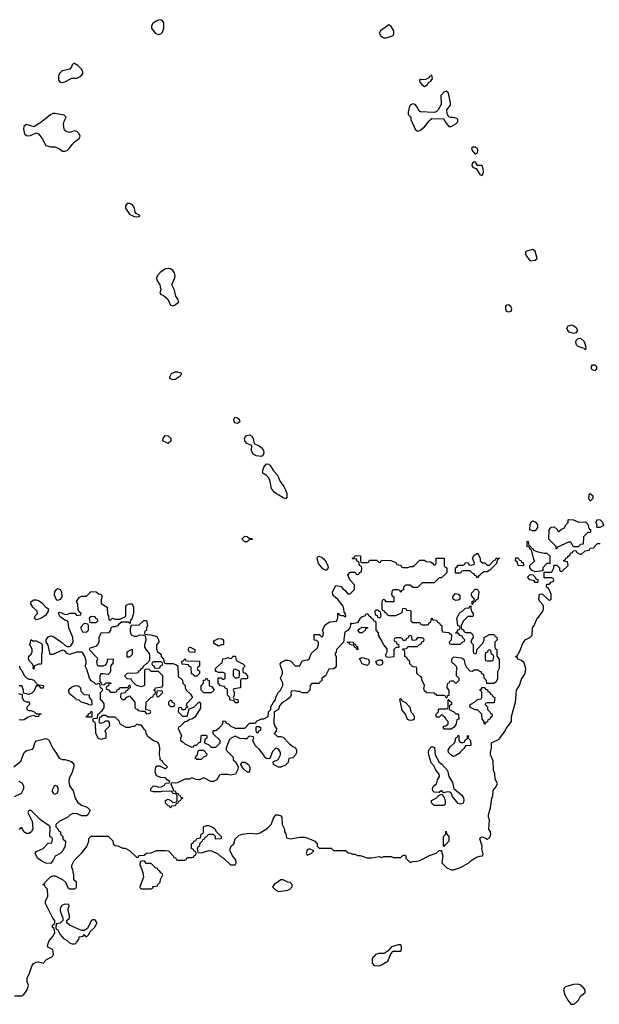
# Model space of a CAD drawing. Header units: inches. Extents: x 2601682 to 2755810, y 449311 to 584050.
# Tile 180 of 256: x 2622413 to 2627246, y 525711 to 533922. Entities that reach past the tile are written whole.
import ezdxf

# ---------------------------------------------------------------- set-up
doc = ezdxf.new("R2010")
doc.units = ezdxf.units.IN
doc.header["$MEASUREMENT"] = 0
doc.layers.add('C6522', color=7, linetype='Continuous')
doc.layers.add('C6523', color=7, linetype='Continuous')

msp = doc.modelspace()

# ---------------------------------------------------------------- linework, layer by layer
at = {"layer": 'C6522', "color": 2, "elevation": 34}
for points in [[(2624629, 530000), (2624641.6, 529970), (2624640.7, 529939.3), (2624630, 529926.6), (2624610, 529934), (2624538, 529978), (2624520, 530000)], [(2622370, 525782), (2622430, 525782), (2622448.4, 525791.6), (2622475.3, 525830), (2622486, 525870), (2622476.4, 525896.4), (2622475.3, 525930), (2622495.3, 525970), (2622515.3, 526030), (2622528.7, 526050), (2622550, 526061), (2622570, 526064.7), (2622610, 526054), (2622636.4, 526083.6), (2622686, 526110), (2622695.3, 526130), (2622690, 526166), (2622646, 526190), (2622648, 526210), (2622660.4, 526239.6), (2622696.4, 526283.6), (2622706, 526310), (2622702, 526342), (2622686, 526350), (2622686, 526370), (2622702, 526378), (2622706, 526390), (2622706, 526410), (2622688.4, 526428.4), (2622628, 526550), (2622628, 526570), (2622647.3, 526612.7), (2622646, 526670), (2622626, 526690), (2622622, 526702), (2622606, 526710), (2622622, 526718), (2622626, 526730), (2622670, 526774), (2622690, 526782), (2622710, 526782), (2622770, 526752), (2622794, 526730), (2622818, 526678), (2622830, 526674), (2622870, 526674), (2622882, 526678), (2622886, 526690), (2622886, 526730), (2622866, 526750), (2622866, 526790), (2622858, 526810), (2622856.4, 526836.4), (2622848, 526850), (2622848, 526870), (2622868, 526910), (2622930, 526972), (2622973.6, 527026.4), (2622988.7, 527070), (2622990, 527094), (2623010, 527114), (2623151.6, 527111.6), (2623190, 527074), (2623194, 527050), (2623210, 527034), (2623231.6, 527031.6), (2623272.7, 527012.7), (2623291.6, 527011.6), (2623330, 526992), (2623390, 526934), (2623402, 526938), (2623408.4, 526951.6), (2623450, 526954), (2623470, 526972), (2623510, 526974), (2623552.7, 526992.7), (2623630, 526994), (2623654, 526990), (2623694, 526950), (2623698, 526938), (2623714, 526930), (2623718, 526918), (2623730, 526914), (2623790, 526914), (2623802, 526918), (2623810, 526934), (2623850, 526934), (2623862, 526938), (2623867.3, 526952.7), (2623882, 526958), (2623886, 526970), (2623882, 526982), (2623867.3, 526987.3), (2623862, 527002), (2623846, 527010), (2623846, 527050), (2623862, 527058), (2623866, 527070), (2623882, 527078), (2623890, 527094), (2623922, 527098), (2623926, 527130), (2623942, 527138), (2623946, 527150), (2623946, 527190), (2623970, 527202), (2623990, 527202), (2624030, 527182), (2624042, 527170), (2624050, 527154), (2624094, 527110), (2624094, 527090), (2624047.3, 527087.3), (2624046, 527110), (2624030, 527126), (2623990, 527126), (2623978, 527122), (2623974, 527110), (2623958, 527102), (2623954, 527090), (2623938, 527082), (2623934, 527070), (2623914, 527050), (2623914, 527030), (2623898, 527022), (2623894, 527010), (2623898, 526978), (2623930, 526974), (2623990, 526992), (2624011.6, 526991.6), (2624065.4, 526965.4), (2624090, 526942), (2624111.1, 526931.1), (2624170, 526874), (2624210, 526874), (2624218, 526890), (2624216.4, 526916.4), (2624188.4, 526948.4), (2624168, 526990), (2624168, 527010), (2624178, 527030), (2624198, 527050), (2624210, 527092), (2624240.2, 527119.8), (2624269.1, 527130.9), (2624330, 527138), (2624390, 527131.3), (2624418, 527142), (2624480.4, 527179.6), (2624508.9, 527211.1), (2624530, 527262), (2624548.7, 527290), (2624570, 527291.3), (2624590, 527282), (2624598, 527270), (2624602, 527210), (2624622, 527170), (2624622, 527150), (2624631.6, 527131.6), (2624638, 527098), (2624670, 527092), (2624750, 527104.7), (2624790, 527104.7), (2624830, 527092), (2624874, 527070), (2624894, 527050), (2624894, 527030), (2624910, 527014), (2625010, 527014), (2625030, 526994), (2625130, 526994), (2625152.7, 526972.7), (2625171.6, 526971.6), (2625190, 526962), (2625210, 526962), (2625230, 526952), (2625251.1, 526951.1), (2625311.6, 526931.6), (2625348.4, 526931.6), (2625410, 526942), (2625430, 526934), (2625450, 526942), (2625510, 526942), (2625530, 526934), (2625590, 526934), (2625610, 526954), (2625630, 526954), (2625634, 526950), (2625634, 526930), (2625670, 526894), (2625690, 526902), (2625723.6, 526903.6), (2625750, 526911.3), (2625829.3, 526950.7), (2625886, 526970), (2625910, 526994), (2625930, 526994), (2625932.7, 526972.7), (2625942, 526950), (2625934, 526890), (2625974, 526850), (2626012.7, 526832.7), (2626030, 526832), (2626090, 526851.3), (2626158, 526890), (2626178, 526910), (2626220.9, 526939.1), (2626250, 526947.3), (2626272.3, 526947.7), (2626277.5, 526962.5), (2626267.9, 527007.9), (2626269.6, 527030), (2626250, 527092), (2626257.2, 527102.8), (2626270, 527107.3), (2626297.1, 527097.1), (2626310, 527086.8), (2626330, 527098), (2626337.2, 527110), (2626341.2, 527130), (2626339, 527150), (2626326, 527170), (2626329.3, 527249.3), (2626322.7, 527270), (2626322.7, 527290), (2626339, 527350), (2626349.1, 527430.9), (2626358, 527450), (2626362, 527490), (2626369.1, 527510.9), (2626380.4, 527519.6), (2626398, 527550), (2626378, 527590), (2626374.6, 527634.6), (2626363.1, 527663.1), (2626362, 527742), (2626338, 527790), (2626338, 527810), (2626348, 527850), (2626346, 527890), (2626410, 527922), (2626462, 527990), (2626469.1, 528010.9), (2626514, 528070), (2626515.3, 528110), (2626548.7, 528230), (2626555.3, 528330), (2626582, 528370), (2626598, 528422), (2626628.7, 528470), (2626633.2, 528510), (2626619.3, 528559.3), (2626598, 528578), (2626566, 528590), (2626562, 528602), (2626548, 528610), (2626562, 528618), (2626583.1, 528656.9), (2626605.6, 528714.4), (2626628, 528750), (2626666, 528770), (2626686, 528790), (2626688.7, 528850), (2626702, 528870), (2626728, 528930), (2626740.4, 528939.6), (2626775.3, 528990), (2626782, 529010), (2626782, 529030), (2626779, 529039), (2626749.1, 529069.1), (2626742, 529090), (2626748.4, 529131.6), (2626770, 529134), (2626823.6, 529083.6), (2626830, 529082), (2626846, 529090), (2626846, 529130), (2626822, 529182), (2626806, 529190), (2626806, 529210), (2626810, 529214), (2626830, 529214), (2626847.3, 529232.7), (2626862, 529238), (2626866, 529250), (2626862, 529262), (2626850, 529266), (2626787.3, 529267.3), (2626786, 529314), (2626850, 529314), (2626866, 529350), (2626866, 529370), (2626870, 529374), (2626892.7, 529372.7), (2626914, 529350), (2626914, 529330), (2626923.6, 529323.6), (2626936.4, 529323.6), (2626986, 529370), (2626982, 529402), (2626950, 529406), (2626947.3, 529412.7), (2626962, 529418), (2626967.3, 529432.7), (2626982, 529438), (2626988, 529452), (2627002, 529458), (2627007.3, 529472.7), (2627022, 529478), (2627027.3, 529492.7), (2627050, 529494), (2627058, 529478), (2627083.6, 529463.6), (2627096.4, 529463.6), (2627127.3, 529492.7), (2627162, 529498), (2627170, 529514), (2627202, 529518), (2627206, 529530), (2627230, 529554), (2627252.7, 529552.7)], [(2622412, 528530), (2622414, 528510), (2622430, 528494), (2622451.6, 528451.6), (2622474, 528430), (2622490, 528422), (2622510, 528422), (2622530, 528414), (2622554, 528390), (2622558, 528378), (2622612, 528370), (2622610, 528348), (2622590, 528348), (2622582, 528362), (2622570, 528366), (2622550, 528366), (2622534, 528326), (2622514.8, 528305.2), (2622490, 528295.3), (2622446, 528306), (2622446, 528330), (2622430, 528366), (2622410, 528366)], [(2622403.6, 528303.6), (2622434, 528294), (2622434, 528270), (2622445.4, 528245.4), (2622470, 528234), (2622492.7, 528232.7), (2622494, 528210), (2622474, 528190), (2622474, 528170), (2622490, 528162), (2622510, 528162), (2622534, 528150), (2622550, 528134), (2622590, 528134), (2622592, 528130), (2622574, 528126), (2622570, 528109), (2622546, 528110), (2622538, 528118), (2622505.4, 528114.6), (2622477.3, 528102.7), (2622450, 528084), (2622430, 528079), (2622410, 528084)], [(2622365.2, 527690), (2622422.9, 527737.1), (2622450, 527810.8), (2622470, 527827.3), (2622520.4, 527839.6), (2622529.1, 527850.9), (2622539, 527890), (2622552.7, 527907.3), (2622630, 527927.7), (2622650, 527919.1), (2622658, 527910), (2622690, 527844.7), (2622716, 527810), (2622742.8, 527762.8), (2622770, 527751.3), (2622790, 527751), (2622838, 527738), (2622851.3, 527730), (2622864.7, 527710), (2622864.7, 527690), (2622850, 527646), (2622825.4, 527594.6), (2622822, 527570), (2622830, 527534), (2622858, 527490), (2622876, 527430), (2622895.3, 527395.3), (2622930, 527371.3), (2622975.3, 527355.3), (2623002, 527330), (2622982, 527290), (2622970, 527282), (2622930, 527282), (2622890, 527302), (2622850, 527298), (2622831.6, 527288.4), (2622814, 527270), (2622743.6, 527236.4), (2622714, 527210), (2622714, 527190), (2622734, 527170), (2622738, 527158), (2622754, 527150), (2622754, 527130), (2622774, 527110), (2622774, 527090), (2622794, 527070), (2622792.7, 527032.7), (2622772, 526990), (2622750, 526968), (2622710, 526946), (2622690, 526906), (2622670, 526886), (2622630, 526888), (2622590, 526908.7), (2622562, 526930), (2622542, 526970), (2622554.6, 526985.4), (2622608, 527010), (2622650, 527054), (2622682, 527058), (2622686, 527090), (2622682, 527102), (2622666, 527110), (2622668, 527190), (2622660.4, 527200.4), (2622588, 527250), (2622510, 527326), (2622490, 527326), (2622482, 527310), (2622516.9, 527236.9), (2622522, 527178), (2622511, 527150), (2622490, 527135.3), (2622470, 527135.3), (2622448, 527150), (2622430, 527186), (2622410, 527168)], [(2622370, 527444.7), (2622428.4, 527471.6), (2622448, 527510), (2622448, 527530), (2622434.6, 527554.6), (2622408.4, 527568.4)]]:
    msp.add_lwpolyline(points, dxfattribs=at)
for points in [[(2627170, 529908), (2627158, 529930), (2627160.4, 529959.6), (2627170, 529972), (2627192, 529950), (2627191.6, 529928.4)], [(2626690, 529658), (2626668, 529668), (2626668.7, 529711.3), (2626682, 529738), (2626690, 529742), (2626710, 529734), (2626731.1, 529711.1), (2626731.6, 529688.4), (2626710, 529658)], [(2627072.7, 529732.7), (2627130, 529734), (2627150, 529714), (2627158, 529678), (2627174, 529670), (2627174, 529650), (2627170, 529646), (2627150, 529646), (2627114, 529610), (2627112.7, 529547.3), (2627090, 529546), (2627070, 529526), (2627030, 529526), (2627010, 529566), (2626990, 529566), (2626898, 529522), (2626890, 529506), (2626886, 529510), (2626886, 529530), (2626826, 529590), (2626828, 529668), (2626846, 529690), (2626870, 529694), (2626894, 529670), (2626898, 529658), (2626910, 529654), (2626930, 529674), (2626954.6, 529685.4), (2626966, 529710), (2626986, 529730), (2626986, 529750), (2626990, 529754), (2627031.6, 529751.6)], [(2627230, 529686), (2627226, 529690), (2627228, 529710), (2627218, 529730), (2627230, 529754), (2627254, 529750), (2627270, 529734), (2627282, 529710), (2627278, 529702), (2627250, 529686)], [(2624330, 529594), (2624350, 529594), (2624354, 529590), (2624350, 529586), (2624330, 529586), (2624310, 529568), (2624290, 529568), (2624266, 529590), (2624290, 529614), (2624310, 529612)], [(2626786, 529474), (2626810, 529474), (2626834, 529450), (2626832.7, 529387.3), (2626810, 529386), (2626774, 529350), (2626774, 529326), (2626770, 529326), (2626710, 529318), (2626687.3, 529327.3), (2626666, 529350), (2626666, 529370), (2626708, 529410), (2626701.2, 529421.2), (2626682, 529502), (2626670, 529506), (2626662, 529522), (2626646, 529530), (2626646, 529570), (2626650, 529574), (2626654, 529570), (2626658, 529538), (2626670, 529534), (2626678, 529518), (2626692, 529512), (2626698, 529498), (2626726, 529486)], [(2626310, 529374), (2626330, 529374), (2626370, 529414), (2626382, 529418), (2626390, 529434), (2626412.7, 529432.7), (2626410, 529426), (2626398, 529422), (2626390, 529386), (2626334, 529330), (2626310, 529318), (2626282, 529318), (2626270, 529306), (2626258, 529302), (2626254, 529290), (2626238, 529282), (2626230, 529266), (2626222, 529282), (2626210, 529286), (2626202, 529302), (2626190, 529306), (2626170, 529326), (2626110, 529326), (2626098, 529322), (2626090, 529306), (2626050, 529306), (2626046, 529310), (2626046, 529350), (2626062, 529358), (2626070, 529374), (2626110, 529374), (2626122, 529378), (2626130, 529394), (2626152.7, 529392.7), (2626158, 529378), (2626170, 529374), (2626202, 529378), (2626206, 529390), (2626188.4, 529431.6), (2626203.1, 529456.9), (2626230, 529472), (2626252, 529430), (2626254, 529410), (2626272.7, 529392.7), (2626291.6, 529391.6)], [(2625270, 529394), (2625310, 529394), (2625322, 529398), (2625330, 529414), (2625390, 529414), (2625410, 529394), (2625422, 529398), (2625430, 529414), (2625507.3, 529412.7), (2625550, 529394), (2625558, 529378), (2625590, 529374), (2625598, 529358), (2625610, 529354), (2625650, 529354), (2625670, 529362), (2625690, 529362), (2625706, 529370), (2625750, 529414), (2625790, 529414), (2625803.6, 529403.6), (2625839.6, 529399.6), (2625852.7, 529392.7), (2625870, 529374), (2625882, 529378), (2625886, 529390), (2625887.3, 529432.7), (2625952.7, 529432.7), (2625954, 529370), (2625958, 529358), (2625974, 529350), (2625974, 529310), (2625930, 529266), (2625910, 529266), (2625870, 529226), (2625770, 529226), (2625730, 529186), (2625690, 529186), (2625670, 529206), (2625630, 529206), (2625614, 529190), (2625612.7, 529167.3), (2625598, 529162), (2625590, 529146), (2625582, 529162), (2625570, 529166), (2625530, 529166), (2625518, 529162), (2625514, 529130), (2625518, 529118), (2625534, 529110), (2625534, 529070), (2625530, 529066), (2625470, 529066), (2625462, 529082), (2625450, 529086), (2625438, 529082), (2625434, 529070), (2625434, 529010), (2625438, 528998), (2625452.7, 528992.7), (2625458, 528978), (2625472, 528972), (2625478, 528958), (2625490, 528954), (2625550, 528954), (2625602, 528978), (2625607.3, 529012.7), (2625630, 529014), (2625638, 528998), (2625670, 528994), (2625674, 528990), (2625674, 528910), (2625690, 528894), (2625750, 528894), (2625758, 528878), (2625770, 528874), (2625810, 528874), (2625822, 528878), (2625827.3, 528892.7), (2625842, 528898), (2625846, 528930), (2625850, 528932), (2625858, 528918), (2625890, 528914), (2625898, 528898), (2625914, 528890), (2625918, 528878), (2625934, 528870), (2625934, 528830), (2625938, 528818), (2625991.6, 528811.6), (2626012.7, 528792.7), (2626012, 528748), (2625994, 528730), (2625998, 528718), (2626010, 528714), (2626090, 528714), (2626107.3, 528732.7), (2626122, 528738), (2626126, 528750), (2626107.3, 528767.3), (2626102, 528782), (2626087.3, 528787.3), (2626070, 528806), (2626050, 528806), (2626046, 528810), (2626062, 528818), (2626067.3, 528832.7), (2626082, 528838), (2626086, 528850), (2626082, 528862), (2626066, 528870), (2626058, 528930), (2626078, 528970), (2626090, 528982), (2626108.4, 528991.6), (2626130, 529014), (2626162, 529018), (2626166, 529030), (2626174, 529034), (2626174, 529010), (2626183.6, 528983.6), (2626194, 528970), (2626194, 528950), (2626190, 528946), (2626150, 528946), (2626110, 528906), (2626094, 528870), (2626094, 528850), (2626098, 528838), (2626112.7, 528832.7), (2626118, 528818), (2626132.7, 528812.7), (2626171.6, 528811.6), (2626192.7, 528792.7), (2626194, 528770), (2626183.6, 528756.4), (2626174, 528730), (2626194, 528710), (2626194, 528650), (2626198, 528638), (2626210, 528634), (2626222, 528638), (2626227.3, 528672.7), (2626276.4, 528723.6), (2626286, 528750), (2626286, 528770), (2626330, 528794), (2626370, 528794), (2626378, 528778), (2626391.6, 528771.6), (2626394, 528750), (2626374, 528730), (2626374, 528690), (2626378, 528678), (2626392, 528670), (2626392.7, 528612.7), (2626412, 528590), (2626411.3, 528510), (2626398, 528482), (2626396.9, 528423.1), (2626383.6, 528396.4), (2626367.3, 528387.3), (2626307.3, 528387.3), (2626306, 528410), (2626286, 528430), (2626282, 528462), (2626267.3, 528467.3), (2626262, 528482), (2626250, 528486), (2626238, 528498), (2626203.6, 528496.4), (2626190, 528486), (2626168.4, 528488.4), (2626140.4, 528520.4), (2626128.4, 528548.4), (2626122, 528582), (2626096.4, 528596.4), (2626030, 528606), (2626014, 528590), (2626014, 528570), (2626018, 528558), (2626030, 528554), (2626052, 528530), (2626058, 528510), (2626052, 528490), (2626052.7, 528452.7), (2626074, 528430), (2626074, 528410), (2626051.6, 528388.4), (2626048.4, 528388.4), (2626030, 528406), (2626010, 528406), (2625998, 528402), (2625990, 528386), (2625978, 528382), (2625974, 528350), (2625991.6, 528331.6), (2625992.7, 528287.3), (2625978, 528282), (2625974, 528266), (2625970, 528266), (2625962, 528282), (2625950, 528286), (2625892.7, 528287.3), (2625870, 528306), (2625808.4, 528308.4), (2625790, 528326), (2625783.1, 528343.1), (2625788, 528370), (2625768, 528410), (2625762, 528442), (2625750, 528446), (2625726, 528470), (2625726, 528510), (2625722, 528522), (2625690, 528526), (2625666, 528550), (2625666, 528570), (2625647.3, 528587.3), (2625642, 528602), (2625626, 528610), (2625626, 528650), (2625622, 528662), (2625606, 528670), (2625610, 528674), (2625642, 528678), (2625650, 528694), (2625730, 528694), (2625747.3, 528712.7), (2625762, 528718), (2625767.3, 528732.7), (2625782, 528738), (2625786, 528750), (2625782, 528762), (2625770, 528766), (2625730, 528766), (2625712.7, 528747.3), (2625690, 528746), (2625686, 528750), (2625682, 528782), (2625670, 528786), (2625658, 528782), (2625652.7, 528767.3), (2625638, 528762), (2625630, 528746), (2625610, 528746), (2625602, 528762), (2625590, 528766), (2625550, 528766), (2625538, 528762), (2625534, 528750), (2625538, 528738), (2625552.7, 528732.7), (2625558, 528718), (2625572.7, 528712.7), (2625574, 528690), (2625570, 528686), (2625550, 528686), (2625534, 528670), (2625532, 528608), (2625490, 528602), (2625468.4, 528608.4), (2625467.3, 528627.3), (2625478, 528650), (2625476.4, 528676.4), (2625446, 528710), (2625436.4, 528736.4), (2625406, 528790), (2625406, 528810), (2625386, 528830), (2625386, 528890), (2625382, 528902), (2625367.3, 528907.3), (2625362, 528922), (2625347.3, 528927.3), (2625342, 528942), (2625328, 528948), (2625322, 528962), (2625310, 528966), (2625298, 528962), (2625294, 528950), (2625270, 528942), (2625250, 528924), (2625230, 528892.3), (2625184, 528884), (2625172, 528888), (2625172, 528872), (2625164.7, 528850), (2625150, 528828.7), (2625124.7, 528815.3), (2625114, 528730), (2625054, 528670), (2625051.6, 528648.4), (2625043.6, 528636.4), (2625042, 528630), (2625052, 528610), (2625051.3, 528530), (2625043.6, 528516.4), (2625030, 528508), (2624990, 528506), (2624962, 528450), (2624934, 528430), (2624932.7, 528407.3), (2624918, 528402), (2624910, 528386), (2624850, 528386), (2624834, 528370), (2624832, 528330), (2624810.9, 528309.1), (2624768.7, 528308.7), (2624750, 528318), (2624730, 528318), (2624710, 528326), (2624678, 528322), (2624674, 528310), (2624678, 528290), (2624664.7, 528270), (2624650, 528255.3), (2624598, 528222), (2624581, 528199), (2624570, 528168), (2624534, 528150), (2624532.7, 528052.7), (2624543.6, 528023.6), (2624554, 528010), (2624551.6, 527988.4), (2624534, 527970), (2624563.6, 527943.6), (2624590, 527944.7), (2624610, 527938), (2624663.5, 527883.5), (2624690, 527862), (2624714, 527850), (2624722, 527830), (2624722, 527810), (2624714, 527790), (2624690, 527766), (2624658, 527762), (2624651.6, 527728.4), (2624630, 527706), (2624591.6, 527688.4), (2624571.6, 527688.4), (2624528.7, 527710), (2624527.3, 527732.7), (2624568.4, 527751.6), (2624588, 527790), (2624588, 527810), (2624570, 527838), (2624550, 527846), (2624522, 527818), (2624498, 527762), (2624490, 527758), (2624470, 527762), (2624458, 527770), (2624448.9, 527788.9), (2624410, 527838), (2624378, 527870), (2624358, 527910), (2624366, 527930), (2624362, 527942), (2624330, 527946), (2624318, 527942), (2624310, 527926), (2624290, 527926), (2624250, 527928), (2624210, 527946), (2624170, 527928), (2624162, 527918), (2624134, 527850), (2624134, 527830), (2624192, 527772), (2624194, 527750), (2624211.6, 527731.6), (2624234, 527690), (2624231.6, 527668.4), (2624214, 527630), (2624170, 527622), (2624150, 527628), (2624092.7, 527627.3), (2624078, 527622), (2624056.9, 527583.1), (2624030, 527568.7), (2624006, 527570), (2623950, 527598), (2623910, 527584), (2623884.7, 527584.7), (2623850, 527598), (2623830, 527588.7), (2623790, 527588), (2623730, 527559), (2623710, 527555.3), (2623682, 527558), (2623674, 527550), (2623694, 527506), (2623694, 527494), (2623710, 527492), (2623714, 527474), (2623734, 527470), (2623738, 527458), (2623750, 527454), (2623758, 527438), (2623774, 527430), (2623758, 527422), (2623754, 527410), (2623738, 527402), (2623730, 527386), (2623718, 527382), (2623710, 527366), (2623678, 527362), (2623670, 527346), (2623662, 527362), (2623650, 527366), (2623628.4, 527388.4), (2623628.7, 527410), (2623650, 527422), (2623674, 527410), (2623690, 527394), (2623722, 527398), (2623726, 527410), (2623726, 527450), (2623722, 527462), (2623690, 527468), (2623686, 527486), (2623611.6, 527488.4), (2623590, 527482), (2623530, 527482), (2623510, 527488), (2623507.3, 527492.7), (2623506, 527510), (2623528.4, 527531.6), (2623551.1, 527531.1), (2623570, 527522), (2623596.4, 527523.6), (2623620.4, 527539.6), (2623630, 527554), (2623662, 527558), (2623666, 527570), (2623642, 527582), (2623630, 527598), (2623590, 527602), (2623555.3, 527615.3), (2623542, 527650), (2623548, 527690), (2623560.4, 527699.6), (2623579.6, 527699.6), (2623630, 527674), (2623646, 527690), (2623607.3, 527727.3), (2623602, 527742), (2623586, 527750), (2623586, 527770), (2623578, 527790), (2623582, 527850), (2623576.4, 527876.4), (2623568, 527890), (2623559, 527899), (2623530, 527908.7), (2623483.1, 527943.1), (2623468.4, 527968.4), (2623466, 527990), (2623450, 528006), (2623430, 528038), (2623410, 528038), (2623390, 528046), (2623371.6, 528028.4), (2623352.7, 528027.3), (2623330, 528018), (2623300.4, 528020.4), (2623250, 528046), (2623246, 528070), (2623210, 528106), (2623150, 528106), (2623130, 528118), (2623102, 528118), (2623090, 528106), (2623078, 528102), (2623074, 528070), (2623078, 528058), (2623090, 528054), (2623116.4, 528063.6), (2623130, 528074), (2623150, 528074), (2623159.6, 528059.6), (2623162, 528030), (2623122, 527990), (2623131, 527971), (2623131.3, 527930), (2623090, 527919), (2623070, 527928.7), (2623048.7, 527970), (2623046, 528050), (2623042, 528062), (2623026, 528070), (2623026, 528094), (2623062, 528098), (2623066, 528130), (2623082, 528138), (2623086, 528150), (2623100.4, 528159.6), (2623116.4, 528183.6), (2623116.4, 528216.4), (2623102, 528242), (2623086, 528250), (2623086, 528310), (2623106, 528330), (2623102, 528342), (2623086, 528350), (2623082, 528382), (2623070, 528386), (2623050, 528378), (2623034, 528394), (2623010, 528408), (2622995.3, 528430), (2622976.4, 528496.4), (2622958, 528530), (2622967.3, 528552.7), (2622967.3, 528572.7), (2622955.3, 528610), (2622939, 528639), (2622928.4, 528648.4), (2622890, 528648.7), (2622830, 528628), (2622810, 528635.3), (2622790, 528658), (2622770, 528664), (2622690, 528628.7), (2622667.3, 528627.3), (2622650, 528706), (2622634.6, 528734.6), (2622634, 528750), (2622650, 528774.8), (2622670, 528784), (2622690, 528782), (2622762.8, 528730), (2622790, 528704.7), (2622810, 528696), (2622830, 528696), (2622839.3, 528700.7), (2622859, 528730), (2622855.3, 528770), (2622824, 528850), (2622817.2, 528897.2), (2622808.9, 528908.9), (2622790, 528915.3), (2622750, 528942), (2622738, 528970), (2622743.1, 528976.9), (2622750, 528982), (2622785.4, 528965.4), (2622810, 528962), (2622831.6, 528971.6), (2622872, 528972), (2622890, 528954), (2622922, 528958), (2622926, 528970), (2622907.3, 528987.3), (2622900.4, 529000.4), (2622898, 529050), (2622886, 529070), (2622910, 529102), (2622930, 529114), (2622970, 529114), (2623010, 529154), (2623051.6, 529151.6), (2623070, 529134), (2623092, 529130), (2623102, 529110), (2623092.7, 529087.3), (2623092.7, 529052.7), (2623142, 529022), (2623144.7, 528964.7), (2623154, 528950), (2623158, 528918), (2623170, 528914), (2623188, 528932), (2623210, 528922), (2623250, 528922), (2623294.6, 528945.4), (2623298, 528950), (2623298, 529030), (2623302, 529038), (2623328.4, 529051.6), (2623351.1, 529051.1), (2623363.6, 529023.6), (2623362, 528970), (2623352.7, 528947.3), (2623352, 528930), (2623334, 528910), (2623334, 528886), (2623318, 528898), (2623263.6, 528896.4), (2623239.6, 528880.4), (2623230, 528868), (2623210, 528858), (2623190, 528858), (2623174, 528850), (2623171.6, 528828.4), (2623152.7, 528807.3), (2623090, 528806), (2623072.7, 528767.3), (2623072, 528730), (2623062, 528710), (2623050, 528698), (2623030, 528688), (2622998, 528682), (2622994, 528670), (2623059.6, 528599.6), (2623062, 528590), (2623054, 528570), (2623058, 528538), (2623070, 528534), (2623110, 528534), (2623130, 528542), (2623135.3, 528544.7), (2623146, 528570), (2623146, 528590), (2623191.6, 528591.6), (2623191.3, 528550), (2623178, 528542), (2623171.3, 528530), (2623171, 528490), (2623165.4, 528474.6), (2623150, 528462), (2623110, 528468), (2623090, 528466), (2623082, 528450), (2623082, 528402), (2623094, 528390), (2623098, 528378), (2623110, 528374), (2623122, 528378), (2623128.4, 528391.6), (2623172, 528392), (2623172.7, 528387.3), (2623158, 528382), (2623152.7, 528367.3), (2623138, 528362), (2623134, 528350), (2623138, 528338), (2623152.7, 528332.7), (2623170, 528314), (2623210, 528314), (2623222, 528318), (2623227.3, 528332.7), (2623242, 528338), (2623248, 528352), (2623310, 528354), (2623322, 528358), (2623327.3, 528372.7), (2623332.7, 528372.7), (2623334, 528350), (2623318, 528342), (2623312.7, 528327.3), (2623298, 528322), (2623292.7, 528307.3), (2623258, 528302), (2623254, 528270), (2623270, 528254), (2623290, 528254), (2623307.3, 528272.7), (2623330, 528282), (2623374, 528230), (2623374, 528190), (2623378, 528178), (2623392.7, 528172.7), (2623402, 528162), (2623430, 528154), (2623454, 528154), (2623470, 528134), (2623502, 528138), (2623506, 528150), (2623502, 528162), (2623466, 528166), (2623468, 528230), (2623510, 528272), (2623526, 528274), (2623528.4, 528291.6), (2623542, 528298), (2623546, 528310), (2623542, 528322), (2623528, 528330), (2623542, 528338), (2623546, 528350), (2623602, 528358), (2623607.3, 528372.7), (2623608, 528450), (2623570, 528486), (2623510, 528486), (2623490, 528506), (2623458, 528502), (2623454, 528490), (2623454, 528370), (2623430, 528358), (2623388.4, 528368.4), (2623347.3, 528407.3), (2623342, 528422), (2623310, 528426), (2623286, 528450), (2623312.7, 528472.7), (2623390, 528474), (2623402, 528478), (2623407.3, 528492.7), (2623422, 528498), (2623426, 528510), (2623442, 528518), (2623446, 528530), (2623470, 528554), (2623482, 528558), (2623486, 528570), (2623498, 528582), (2623498, 528630), (2623488.4, 528648.4), (2623470, 528666), (2623458, 528690), (2623458, 528710), (2623468, 528750), (2623462, 528782), (2623447.3, 528787.3), (2623410, 528788), (2623390, 528778), (2623370, 528778), (2623346, 528790), (2623336.4, 528816.4), (2623336.4, 528843.6), (2623346, 528874), (2623407.3, 528872.7), (2623448.4, 528911.6), (2623470, 528912), (2623478, 528870), (2623472, 528850), (2623472, 528828), (2623458, 528822), (2623454, 528810), (2623458, 528798), (2623507.3, 528792.7), (2623556.9, 528776.9), (2623571.6, 528751.6), (2623574, 528730), (2623552.7, 528707.3), (2623552.7, 528672.7), (2623562, 528650), (2623594, 528630), (2623594, 528610), (2623612, 528590), (2623618, 528558), (2623632.7, 528552.7), (2623690, 528552), (2623722, 528542), (2623732.7, 528532.7), (2623734, 528450), (2623738, 528438), (2623752.7, 528432.7), (2623770, 528414), (2623774, 528390), (2623794, 528370), (2623794, 528350), (2623802, 528330), (2623836.9, 528296.9), (2623854, 528270), (2623803.6, 528216.4), (2623802, 528202), (2623814, 528186), (2623798, 528182), (2623790, 528166), (2623767.3, 528167.3), (2623762, 528182), (2623750, 528186), (2623738, 528182), (2623734, 528150), (2623770, 528114), (2623810, 528114), (2623826, 528174), (2623866, 528190), (2623910, 528234), (2623919.6, 528219.6), (2623919.6, 528180.4), (2623874.8, 528105.2), (2623850, 528088), (2623830, 528086), (2623810, 528068), (2623790, 528066), (2623752.7, 528027.3), (2623738, 528022), (2623734, 528010), (2623762, 527950), (2623754, 527930), (2623754, 527910), (2623776.9, 527896.9), (2623790, 527882), (2623850, 527854), (2623862, 527858), (2623868.4, 527871.6), (2623887.3, 527872.7), (2623910, 527894), (2623922, 527898), (2623930, 527954), (2623970, 527954), (2623974, 527950), (2623974, 527930), (2623958, 527922), (2623954, 527890), (2623990, 527874), (2624010, 527854), (2624050, 527854), (2624086, 527890), (2624086, 527910), (2624027.3, 527967.3), (2624026, 527990), (2624030, 527994), (2624050, 527994), (2624080.4, 528019.6), (2624106, 528050), (2624110, 528074), (2624130, 528072), (2624134, 528054), (2624154, 528050), (2624174, 528030), (2624210, 528014), (2624290, 528014), (2624330, 528054), (2624370, 528054), (2624382, 528058), (2624388.4, 528071.6), (2624430, 528091.3), (2624450, 528092), (2624486, 528110), (2624488, 528150), (2624506, 528170), (2624508.4, 528191.6), (2624528.4, 528231.6), (2624546, 528250), (2624548, 528270), (2624558, 528290), (2624569.1, 528310.9), (2624588, 528330), (2624608, 528370), (2624608, 528390), (2624588.7, 528430), (2624606, 528470), (2624606, 528490), (2624587.3, 528532.7), (2624586, 528550), (2624596.4, 528563.6), (2624630, 528582), (2624650, 528582), (2624670, 528574), (2624710, 528534), (2624750, 528534), (2624770, 528574), (2624790, 528582), (2624816.4, 528583.6), (2624830, 528594), (2624844.7, 528635.3), (2624896.4, 528683.6), (2624906, 528710), (2624906, 528730), (2624890, 528746), (2624868.4, 528748.4), (2624870, 528794), (2624910, 528794), (2624930, 528774), (2624942, 528778), (2624946, 528810), (2624938, 528830), (2624962, 528878), (2625000.4, 528899.6), (2625055.3, 528904.7), (2625066, 528930), (2625066, 528970), (2625070, 528974), (2625078, 528958), (2625092.7, 528952.7), (2625112.7, 528952.7), (2625130, 528942), (2625133.2, 528946.8), (2625130, 528966), (2625120.2, 528980.2), (2625117, 529010), (2625109.3, 529030), (2625070, 529085.2), (2625023.7, 529123.7), (2625022, 529150), (2625050, 529202), (2625094, 529194), (2625110, 529172), (2625124.7, 529164.7), (2625150, 529134), (2625170, 529134), (2625206, 529170), (2625206, 529210), (2625166, 529250), (2625148.7, 529291.3), (2625170, 529314), (2625210, 529314), (2625218, 529298), (2625230, 529294), (2625242, 529298), (2625247.3, 529312.7), (2625262, 529318), (2625266, 529350), (2625262, 529362), (2625246, 529370), (2625242, 529402), (2625227.3, 529407.3), (2625222, 529422), (2625190, 529426), (2625186, 529430), (2625202, 529438), (2625210, 529454), (2625254, 529450), (2625254, 529410), (2625258, 529398)], [(2624970, 529329.5), (2624941.1, 529341.1), (2624905.6, 529385.6), (2624892.9, 529427.1), (2624896.4, 529443.6), (2624910, 529446.8), (2624935.8, 529435.8), (2624958, 529418), (2624982, 529370), (2624985.5, 529350)], [(2626610, 529366), (2626568.9, 529368.9), (2626562, 529402), (2626548, 529410), (2626550, 529434), (2626570, 529434), (2626578, 529418), (2626594, 529410), (2626598, 529398), (2626610, 529394), (2626614, 529370)], [(2626710, 529228), (2626702, 529242), (2626666, 529250), (2626648.4, 529271.6), (2626670, 529294), (2626692.7, 529292.7), (2626712.7, 529272.7), (2626718, 529258), (2626732.7, 529252.7), (2626734, 529230), (2626730, 529228)], [(2622730, 529078), (2622723.1, 529083.1), (2622714.6, 529094.6), (2622704.7, 529124.7), (2622705.2, 529150), (2622719, 529170), (2622730, 529177.3), (2622750.7, 529170.7), (2622762.8, 529150), (2622764.7, 529110), (2622750, 529088)], [(2626186, 529046), (2626186, 529070), (2626202, 529078), (2626206, 529090), (2626180.4, 529120.4), (2626180.4, 529139.6), (2626210, 529174), (2626230, 529172), (2626242, 529150), (2626234, 529090), (2626218, 529082), (2626210, 529066), (2626198, 529062), (2626190, 529046)], [(2622550, 528918), (2622538, 528930), (2622542, 528950), (2622561.2, 528970), (2622559.3, 528990), (2622522.2, 529022.2), (2622506.3, 529050), (2622509.7, 529070.3), (2622530, 529084.9), (2622550, 529083.7), (2622574.4, 529074.4), (2622598.5, 529058.5), (2622630, 529022), (2622654, 529010), (2622651.3, 528990), (2622630, 528955.3), (2622590, 528929)], [(2626050, 529078), (2626028, 529090), (2626026, 529110), (2626044, 529136), (2626071.6, 529131.6), (2626082, 529122), (2626082, 529090), (2626070, 529082)], [(2625396.4, 528996.4), (2625383.6, 528996.4), (2625374, 528990), (2625378, 528958), (2625392.7, 528952.7), (2625398, 528938), (2625410, 528934), (2625422, 528938), (2625426, 528950), (2625422, 528982)], [(2623010, 528946), (2622994, 528930), (2622998, 528898), (2623010, 528894), (2623050, 528894), (2623066, 528910), (2623062, 528922), (2623047.3, 528927.3), (2623042, 528942)], [(2622950, 528886), (2622923.6, 528856.4), (2622923.6, 528843.6), (2622938, 528818), (2622970, 528814), (2622986, 528830), (2622986, 528870), (2622982, 528882)], [(2625270, 528809.4), (2625248.7, 528810), (2625234, 528830), (2625250, 528846), (2625270, 528854.8), (2625312.7, 528852.7), (2625312.7, 528847.3), (2625298, 528842), (2625294, 528830)], [(2622522, 528742), (2622550, 528742), (2622590, 528722), (2622602, 528710), (2622602, 528650), (2622594, 528630), (2622594, 528550), (2622590, 528546), (2622570, 528546), (2622534, 528530), (2622534, 528510), (2622530, 528506), (2622526, 528510), (2622528, 528530), (2622518, 528550), (2622498, 528570), (2622488, 528590), (2622490, 528614), (2622508.4, 528631.6), (2622518, 528650), (2622518, 528670), (2622498, 528710), (2622510, 528754)], [(2624070, 528698), (2624036.4, 528716.4), (2624028.7, 528730), (2624036.4, 528743.6), (2624070, 528762), (2624099.6, 528759.6), (2624114, 528750), (2624114, 528710), (2624110, 528708), (2624092.7, 528707.3)], [(2625230, 528666), (2625222, 528682), (2625206, 528690), (2625202, 528702), (2625166, 528710), (2625162, 528722), (2625150, 528726), (2625147.3, 528732.7), (2625194, 528730), (2625198, 528718), (2625210, 528714), (2625218, 528698), (2625230, 528694), (2625234, 528670)], [(2623310, 528606), (2623308.7, 528650), (2623351.6, 528671.6), (2623351.6, 528628.4), (2623330, 528606)], [(2623870, 528646), (2623828.7, 528648.7), (2623818, 528670), (2623828, 528692), (2623874, 528670), (2623874, 528650)], [(2626330, 528666), (2626318, 528662), (2626312.7, 528647.3), (2626298, 528642), (2626294, 528630), (2626294, 528590), (2626298, 528578), (2626310, 528574), (2626350, 528574), (2626362, 528578), (2626366, 528610), (2626362, 528622), (2626346, 528630), (2626342, 528662)], [(2623590, 528566), (2623530, 528566), (2623518, 528562), (2623514, 528550), (2623518, 528538), (2623532.7, 528532.7), (2623538, 528518), (2623570, 528514), (2623582, 528518), (2623587.3, 528532.7), (2623602, 528538), (2623606, 528550), (2623602, 528562)], [(2623890, 528446), (2623867.3, 528447.3), (2623862, 528462), (2623847.3, 528467.3), (2623842, 528522), (2623827.3, 528527.3), (2623822, 528542), (2623767.3, 528547.3), (2623766, 528570), (2623782, 528578), (2623790, 528594), (2623798, 528578), (2623810, 528574), (2623912.7, 528572.7), (2623914, 528530), (2623898, 528522), (2623894, 528510), (2623898, 528498), (2623912.7, 528492.7), (2623914, 528470)], [(2624210, 528226), (2624202, 528242), (2624170, 528246), (2624166, 528250), (2624166, 528270), (2624146, 528290), (2624146, 528330), (2624142, 528342), (2624128, 528348), (2624122, 528362), (2624087.3, 528367.3), (2624068.4, 528388.4), (2624067.3, 528432.7), (2624092, 528432), (2624103.6, 528423.6), (2624118, 528422), (2624126, 528430), (2624126, 528470), (2624110, 528478), (2624070, 528478), (2624046, 528490), (2624046, 528510), (2624090, 528554), (2624102, 528558), (2624107.3, 528592.7), (2624130, 528594), (2624150, 528602), (2624170, 528594), (2624182, 528598), (2624190, 528614), (2624210, 528614), (2624214, 528610), (2624218, 528578), (2624274, 528550), (2624294, 528530), (2624274, 528510), (2624274, 528490), (2624278, 528478), (2624292.7, 528472.7), (2624314, 528450), (2624314, 528430), (2624310, 528426), (2624270, 528426), (2624258, 528422), (2624254, 528410), (2624254, 528350), (2624198, 528342), (2624194, 528330), (2624202, 528310), (2624202, 528290), (2624194, 528270), (2624198, 528258), (2624232.7, 528252.7), (2624234, 528230), (2624230, 528226)], [(2625310, 528535.3), (2625268, 528550), (2625246, 528594), (2625270, 528602), (2625318, 528590), (2625331.3, 528570), (2625324.7, 528550)], [(2625410, 528535.1), (2625390, 528546), (2625384, 528570), (2625410, 528584), (2625430, 528584.7), (2625438.8, 528570), (2625437.3, 528550), (2625430, 528542.7)], [(2624210, 528506), (2624198, 528502), (2624194, 528490), (2624194, 528450), (2624210, 528434), (2624230, 528434), (2624242, 528438), (2624246, 528450), (2624246, 528490)], [(2623950, 528308), (2623926, 528330), (2623926, 528370), (2623946, 528390), (2623947.3, 528412.7), (2623962, 528418), (2623970, 528434), (2623978, 528418), (2623994, 528410), (2623994, 528370), (2624016.9, 528356.9), (2624034, 528330), (2624010, 528308.7)], [(2623010, 528206), (2622990, 528208), (2622976.4, 528216.4), (2622926, 528230), (2622910, 528246), (2622886, 528250), (2622882, 528262), (2622870, 528266), (2622830, 528299.3), (2622819.6, 528330), (2622823.5, 528336.5), (2622844.7, 528355.3), (2622870, 528366.7), (2622890, 528370.6), (2622905.2, 528365.2), (2622921, 528350), (2622922.8, 528322.8), (2622950, 528294), (2622992.7, 528292.7), (2622994, 528270), (2623012.7, 528247.3), (2623014, 528210)], [(2623590, 528326), (2623558, 528322), (2623554, 528290), (2623558, 528278), (2623570, 528274), (2623606, 528310), (2623602, 528322)], [(2626290, 528046), (2626286, 528050), (2626286, 528070), (2626268.4, 528088.4), (2626266, 528130), (2626230, 528166), (2626210, 528166), (2626168, 528190), (2626170, 528212), (2626206, 528230), (2626230, 528252), (2626262, 528258), (2626266, 528270), (2626266, 528310), (2626262, 528322), (2626246, 528330), (2626262, 528338), (2626270, 528354), (2626292.7, 528352.7), (2626298, 528338), (2626312.7, 528332.7), (2626318, 528318), (2626332.7, 528312.7), (2626338, 528298), (2626352.7, 528292.7), (2626358, 528278), (2626374, 528270), (2626370, 528226), (2626310, 528226), (2626298, 528222), (2626294, 528210), (2626312.7, 528192.7), (2626314, 528170), (2626334, 528150), (2626338, 528138), (2626354, 528130), (2626354, 528110), (2626338, 528102), (2626332.7, 528087.3), (2626318, 528082), (2626312.7, 528067.3), (2626298, 528062)], [(2623670, 528246), (2623654, 528230), (2623654, 528210), (2623670, 528194), (2623690, 528194), (2623702, 528198), (2623706, 528210), (2623702, 528222), (2623687.3, 528227.3), (2623682, 528242)], [(2625670, 528077.4), (2625646.9, 528086.9), (2625629.6, 528130), (2625603.7, 528163.7), (2625584, 528256), (2625590, 528262), (2625602, 528242), (2625630, 528226.8), (2625666, 528190), (2625673.4, 528150), (2625692, 528132), (2625703.8, 528110), (2625703, 528090), (2625690, 528079.6)], [(2625950, 528006), (2625946, 528010), (2625946, 528030), (2625967.3, 528032.7), (2625986, 528050), (2625986, 528070), (2625966, 528090), (2625962, 528102), (2625946, 528110), (2625942, 528122), (2625930, 528126), (2625910, 528106), (2625890, 528106), (2625886, 528110), (2625886, 528130), (2625906, 528150), (2625906, 528170), (2625910, 528174), (2625970, 528174), (2625982, 528178), (2625986, 528190), (2625986, 528254), (2625992.7, 528252.7), (2625998, 528238), (2626014, 528230), (2626014, 528210), (2625998, 528202), (2625994, 528170), (2626034, 528150), (2626050, 528134), (2626070, 528132), (2626072.7, 528127.3), (2626074, 528090), (2626058, 528082), (2626052, 528050), (2626036.9, 528023.1), (2626010, 528006)], [(2622970, 528106), (2622968, 528110), (2622982, 528118), (2622990, 528134), (2623002, 528138), (2623010, 528154), (2623014, 528150), (2623014, 528106), (2623010, 528106)], [(2624410, 528026), (2624390, 528026), (2624382, 528018), (2624382, 527990), (2624390, 527974), (2624402, 527978), (2624407.3, 527992.7), (2624422, 527998), (2624426, 528010)], [(2626090, 527894), (2626110, 527894), (2626122, 527898), (2626126, 527910), (2626146, 527930), (2626146, 527950), (2626152.7, 527952.7), (2626154, 527930), (2626172, 527910), (2626174, 527870), (2626130, 527866), (2626116.9, 527843.1), (2626085.4, 527814.6), (2626078, 527802), (2626050, 527786), (2626030, 527778), (2626008, 527790), (2625988, 527810), (2625986, 527830), (2626003.1, 527856.9), (2626038, 527890), (2626046, 527910), (2626046, 527930), (2626062, 527938), (2626070, 527954), (2626074, 527950), (2626074, 527910)], [(2623950, 527826), (2623910, 527826), (2623898, 527822), (2623894, 527790), (2623874, 527770), (2623890, 527754), (2623930, 527754), (2623950, 527774), (2623974.6, 527785.4), (2623976.4, 527796.4)], [(2626090, 527378.4), (2626070, 527385.1), (2626023.1, 527443.1), (2626011.5, 527471.5), (2625999.3, 527479.3), (2625978, 527482), (2625950, 527475.3), (2625940.2, 527480.2), (2625930, 527494), (2625910, 527478), (2625870, 527479), (2625859, 527490), (2625854, 527510), (2625864, 527530), (2625889.4, 527550.6), (2625898, 527582), (2625913.3, 527610), (2625909.6, 527630), (2625883.1, 527663.1), (2625870, 527697.2), (2625845.3, 527725.3), (2625825.1, 527790), (2625821.6, 527810), (2625825.1, 527830), (2625830, 527841), (2625850, 527861), (2625871.6, 527851.6), (2625876.4, 527790), (2625910, 527730.7), (2625933.7, 527713.7), (2625980.4, 527660.4), (2625990.7, 527610), (2626021.1, 527561.1), (2626033.4, 527510), (2626096.7, 527456.7), (2626113.1, 527433.1), (2626115.3, 527410), (2626110, 527389.2)], [(2624310, 527646), (2624276.4, 527676.4), (2624258, 527710), (2624266, 527730), (2624290, 527731.3), (2624322, 527710), (2624332.7, 527687.3), (2624330, 527648)], [(2622710, 527535.3), (2622702, 527530), (2622682, 527490), (2622694, 527470), (2622710, 527462), (2622730, 527474), (2622735.3, 527490), (2622735.3, 527515.3), (2622726, 527530)], [(2625870, 527368), (2625846, 527390), (2625848, 527410), (2625886, 527430), (2625910, 527454), (2625930, 527462), (2625950, 527442), (2625962, 527410), (2625959.6, 527380.4), (2625950, 527368)], [(2625950, 527026), (2625946, 527030), (2625948, 527110), (2625966, 527130), (2625966, 527150), (2625970, 527154), (2625972.7, 527132.7), (2625991.1, 527111.1), (2625991.3, 527070), (2625970, 527046), (2625958, 527042)], [(2624830, 527008), (2624810, 526998), (2624802, 526970), (2624810, 526954), (2624830, 526962), (2624846, 526970), (2624866, 526990)], [(2623450, 526906), (2623418, 526902), (2623414, 526870), (2623422, 526862), (2623441, 526810), (2623446, 526770), (2623414, 526690), (2623418, 526678), (2623430, 526674), (2623510, 526674), (2623522, 526678), (2623530, 526694), (2623562, 526698), (2623566, 526710), (2623586, 526730), (2623588.4, 526751.6), (2623606, 526790), (2623602, 526802), (2623590, 526806), (2623582, 526822), (2623570, 526826), (2623562, 526842), (2623547.3, 526847.3), (2623510, 526886), (2623470, 526886)], [(2624610, 526748), (2624590, 526748), (2624570, 526735.3), (2624534, 526710), (2624522, 526690), (2624545.4, 526665.4), (2624570, 526652), (2624650, 526662), (2624666, 526670), (2624686, 526690), (2624686, 526710), (2624667.3, 526727.3), (2624650, 526728)], [(2622790, 526546), (2622764.7, 526535.3), (2622752, 526510), (2622752, 526490), (2622772, 526430), (2622774, 526410), (2622750, 526388), (2622718, 526382), (2622714, 526350), (2622718, 526338), (2622731.6, 526331.6), (2622751.6, 526291.6), (2622779.6, 526259.6), (2622810, 526242), (2622830, 526222), (2622850, 526214), (2622870, 526214), (2622882, 526218), (2622886, 526230), (2622906, 526250), (2622910, 526272), (2622942, 526278), (2622950, 526294), (2622958, 526278), (2622970, 526274), (2622990, 526294), (2623002, 526318), (2623038, 526350), (2623058, 526390), (2623046, 526410), (2623036.4, 526416.4), (2623023.6, 526416.4), (2623010, 526406), (2622978, 526342), (2622950, 526326), (2622930, 526326), (2622828, 526370), (2622806, 526390), (2622806, 526410), (2622828, 526430), (2622828, 526450), (2622818, 526490), (2622818, 526510), (2622826, 526530), (2622822, 526542)], [(2625570, 526208), (2625514, 526190), (2625484.7, 526155.3), (2625459.8, 526140.2), (2625450, 526135.3), (2625404.7, 526135.3), (2625378, 526122), (2625372, 526108), (2625358, 526102), (2625352.7, 526087.3), (2625352.7, 526052.7), (2625370, 526034), (2625410, 526031.3), (2625430, 526041), (2625482, 526070), (2625508, 526132), (2625527.3, 526152.7), (2625590, 526154), (2625598, 526170), (2625598, 526190), (2625590, 526206)], [(2627070, 525878), (2627030, 525877), (2626964.9, 525855.1), (2626953.7, 525846.3), (2626946.8, 525830), (2626958, 525790), (2626984.9, 525744.9), (2627010, 525711), (2627030, 525710.7), (2627050, 525722), (2627073.8, 525746.2), (2627090, 525778), (2627128, 525810), (2627128.7, 525830), (2627111.9, 525851.9), (2627089.5, 525869.5)]]:
    msp.add_lwpolyline(points, close=True, dxfattribs=at)
at = {"layer": 'C6523', "color": 2}
for points, elevation in [([(2623590, 533922), (2623570, 533919), (2623552, 533910), (2623524.7, 533890), (2623511.3, 533870), (2623511.3, 533850), (2623542, 533810), (2623570, 533798), (2623590, 533804.7), (2623603.1, 533816.9), (2623615.3, 533850), (2623614.6, 533894.6), (2623608, 533910)], 38), ([(2625490, 533878), (2625421, 533830), (2625410.8, 533810), (2625425.1, 533785.1), (2625450, 533770.7), (2625470, 533770.7), (2625510, 533786), (2625528.9, 533791.1), (2625534, 533806), (2625532.3, 533830), (2625510, 533865.2)], 38), ([(2622870, 533558), (2622862, 533558), (2622850, 533546), (2622846, 533530), (2622831.3, 533510), (2622770, 533496), (2622761, 533490), (2622746.4, 533473.6), (2622737.3, 533450), (2622738, 533418), (2622750, 533401), (2622770, 533398.8), (2622790, 533402.8), (2622846.8, 533433.2), (2622890, 533434), (2622922, 533450), (2622939, 533470), (2622939, 533490), (2622929, 533510), (2622898.6, 533538.6)], 38), ([(2625850, 533458), (2625830, 533448), (2625823.5, 533436.5), (2625796.3, 533423.7), (2625761.2, 533421.2), (2625750, 533426), (2625746, 533414), (2625750, 533402), (2625770, 533378), (2625790, 533364.7), (2625810, 533378), (2625821.6, 533398.4), (2625842, 533410), (2625850, 533422), (2625854, 533430)], 38), ([(2625970, 533325.2), (2625950, 533318), (2625923.8, 533290), (2625926.4, 533213.6), (2625902.8, 533170), (2625885.5, 533154.5), (2625869.3, 533149.3), (2625754, 533154), (2625742, 533162), (2625729.2, 533190), (2625710, 533214), (2625690, 533219), (2625670, 533208), (2625661, 533190), (2625652, 533150), (2625652.7, 533132.7), (2625674, 533110), (2625674, 533090), (2625712, 533010), (2625730, 532992), (2625750, 532998), (2625790, 533027.3), (2625830, 533080.7), (2625850, 533097.3), (2625950, 533094), (2625962, 533070), (2625991.3, 533031.3), (2626010, 533031), (2626050, 533053.4), (2626066.6, 533070), (2626066, 533090), (2626058.3, 533098.3), (2626030, 533106.6), (2626005.6, 533105.6), (2625992.9, 533112.9), (2625978, 533138), (2625974, 533170), (2626005.2, 533210), (2626006, 533230), (2625990, 533308)], 38), ([(2622710, 533139.3), (2622690, 533139), (2622670.6, 533129.4), (2622590, 533065.2), (2622531, 533029), (2622470, 533049), (2622447.9, 533032.1), (2622444.9, 533010), (2622450, 532982), (2622454.8, 532970), (2622470, 532957.3), (2622490, 532953.4), (2622503.7, 532956.3), (2622550, 532978), (2622570, 532971.3), (2622601, 532930), (2622630, 532872), (2622670, 532861), (2622710, 532862), (2622745.4, 532845.4), (2622770, 532824.7), (2622790, 532826), (2622810, 532831.3), (2622828.7, 532850), (2622850, 532882), (2622878, 532910), (2622908, 532930), (2622918, 532950), (2622908.7, 532970), (2622890, 532988.7), (2622870, 532994), (2622830, 532980.9), (2622805.6, 532985.6), (2622790, 532999), (2622783.7, 533010), (2622779.5, 533050), (2622783.6, 533076.4), (2622802, 533110), (2622785.2, 533125.2)], 38), ([(2626210, 532859.3), (2626190, 532859), (2626181, 532850), (2626187.3, 532830), (2626210, 532801), (2626230, 532812), (2626234, 532830), (2626230, 532848)], 38), ([(2626203.6, 532736.4), (2626190, 532726), (2626182, 532710), (2626183.6, 532703.6), (2626194, 532690), (2626219.8, 532679.8), (2626250, 532631.3), (2626270, 532622), (2626279.3, 532650), (2626278, 532678), (2626270, 532706), (2626230, 532706), (2626214.6, 532734.6)], 38), ([(2623330, 532389.3), (2623310, 532389), (2623294.8, 532370), (2623294.8, 532350), (2623330, 532301), (2623347.9, 532287.9), (2623370, 532281), (2623390, 532278), (2623410, 532282), (2623414, 532290), (2623384.7, 532304.7), (2623376.5, 532316.5), (2623371.6, 532350), (2623360.9, 532370), (2623350, 532380.9)], 38), ([(2626690, 532006), (2626631.6, 531988.4), (2626631, 531970), (2626638.8, 531950), (2626670, 531911.3), (2626710, 531916), (2626728.9, 531931.1), (2626710, 531992.7)], 38), ([(2623650, 531847.3), (2623630, 531842.9), (2623586, 531814), (2623562, 531790), (2623553.4, 531770), (2623556.3, 531750), (2623582, 531710), (2623586, 531694), (2623590.8, 531669.2), (2623582, 531642), (2623591.3, 531631.3), (2623610, 531626), (2623647.3, 531590), (2623670, 531541), (2623690, 531534.8), (2623710, 531544), (2623739.3, 531570), (2623733.2, 531590), (2623716.6, 531616.6), (2623705.4, 531665.4), (2623682, 531710), (2623706.6, 531770), (2623709.4, 531790), (2623704.5, 531810), (2623691.3, 531831.3), (2623670, 531842.9)], 38), ([(2626490, 531542.7), (2626470, 531537.2), (2626462.8, 531530), (2626462.8, 531510), (2626470, 531492), (2626490, 531486.8), (2626510, 531492), (2626517.2, 531510), (2626509, 531530)], 38), ([(2627030, 531304), (2626996, 531316), (2626982.9, 531330), (2626976.3, 531350), (2626985.6, 531370), (2627016.9, 531376.9), (2627032.2, 531372.2), (2627054.4, 531354.4), (2627064.2, 531330), (2627050, 531309.5)], 34), ([(2627130, 531169.3), (2627118.9, 531178.9), (2627070, 531195.6), (2627056.9, 531210), (2627051.3, 531230), (2627054.3, 531245.7), (2627070, 531264.4), (2627090, 531264.9), (2627118.6, 531238.6), (2627133.4, 531190)], 34), ([(2627210, 530992.7), (2627190, 531000.9), (2627182, 531010), (2627180.7, 531030), (2627190, 531044), (2627210, 531044.9), (2627221.6, 531030), (2627223, 531010)], 34), ([(2623690, 530918), (2623666, 530930), (2623668, 530950), (2623678, 530970), (2623710, 530984.7), (2623730, 530984.7), (2623756, 530976), (2623762, 530970), (2623751.1, 530948.9), (2623710, 530922)], 34), ([(2624230, 530553.2), (2624210, 530559), (2624201.2, 530570), (2624199.3, 530590), (2624202.9, 530597.1), (2624210, 530606), (2624230, 530602.8), (2624242.8, 530590), (2624250, 530568.7)], 34), ([(2623650, 530388), (2623608, 530410), (2623608.4, 530431.6), (2623630, 530454), (2623651.6, 530451.6), (2623674, 530430), (2623672.7, 530407.3)], 34), ([(2624430, 530278.3), (2624384.7, 530284.7), (2624359.1, 530299.1), (2624345.1, 530330), (2624349, 530370), (2624307.9, 530387.9), (2624289.4, 530410), (2624287.7, 530432.3), (2624304.9, 530455.1), (2624330, 530460.5), (2624348.7, 530448.7), (2624360.4, 530430), (2624367.1, 530387.1), (2624410, 530368.8), (2624435.5, 530350), (2624445.7, 530330), (2624448.9, 530310), (2624443.7, 530290)], 34)]:
    msp.add_lwpolyline(points, close=True, dxfattribs=dict(at, elevation=elevation))
at = {"layer": 'C6523', "color": 2, "elevation": 34}
msp.add_lwpolyline([(2624520, 530000), (2624511.8, 530010), (2624500.5, 530070), (2624490, 530101.2), (2624470, 530122), (2624441.5, 530141.5), (2624437.2, 530150), (2624448, 530190), (2624470, 530217.1), (2624490, 530215.5), (2624503.1, 530203.1), (2624530, 530160.7), (2624562.8, 530122.8), (2624586.4, 530070), (2624616.4, 530030), (2624629, 530000)], dxfattribs=at)

doc.saveas('drawing.dxf')
